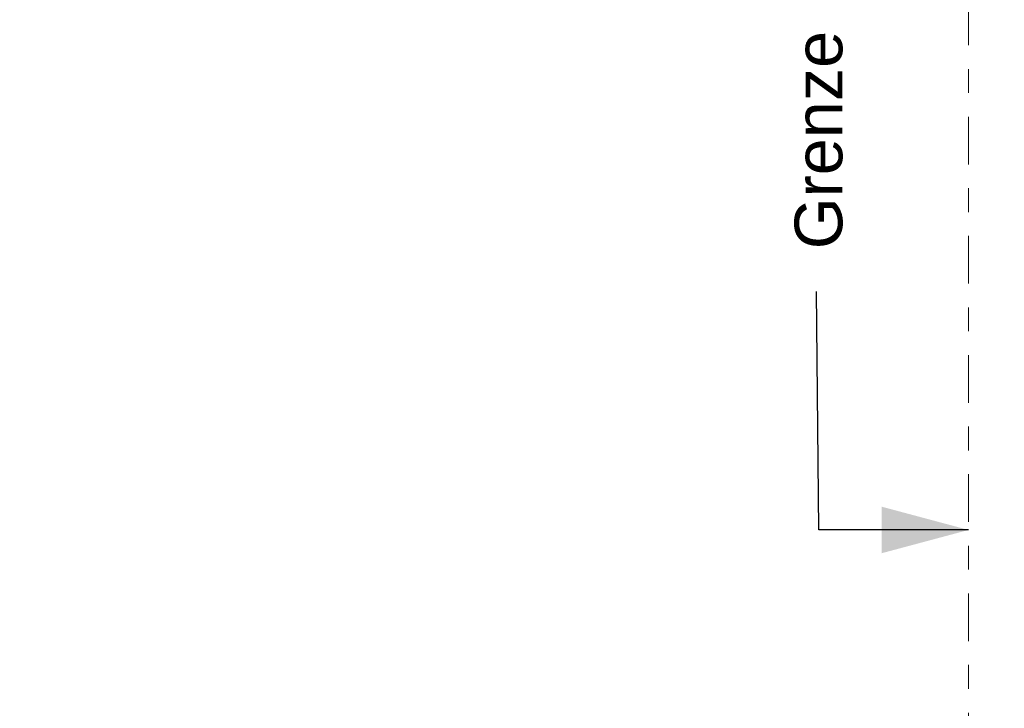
# Model space of a CAD drawing. Header units: metres. Extents: x -111 to -1, y -8 to 26.
# Tile 207 of 209: x -6.32 to -2.19, y 2.02 to 4.91. Entities that reach past the tile are written whole.
import ezdxf
from ezdxf.enums import TextEntityAlignment as Align

# ---------------------------------------------------------------- set-up
doc = ezdxf.new("R2010")
doc.units = ezdxf.units.M
doc.header["$MEASUREMENT"] = 0
doc.linetypes.add('Raster', pattern=[0.4, 0.2, -0.1, 0, -0.1])
for name, color, linetype in [('60 Grenzen', 7, 'Continuous'), ('90 Allgemein Beschriftung', 7, 'Continuous'), ('94 Genehmigungsplanung Bemaßung', 7, 'Continuous')]:
    doc.layers.add(name, color=color, linetype=linetype)
doc.styles.add('ERSTELLTER_STIL_1', font='arial.ttf')
doc.styles.add('ERSTELLTER_STIL_2', font='arial.ttf')
doc.styles.add('ERSTELLTER_STIL_3', font='ARIALUNI.ttf')
doc.dimstyles.new('ERSTELLTER_STIL__1', dxfattribs={"dimtxt": 0.25, "dimasz": 0.19, "dimexe": 0.18, "dimexo": 0.1, "dimgap": 0, "dimtad": 1, "dimtih": 1, "dimtoh": 1, "dimzin": 0, "dimdsep": 46, "dimtxsty": 'ERSTELLTER_STIL_2', "dimblk": 'ARROWHEAD_6', "dimblk1": 'ARROWHEAD_6', "dimblk2": 'ARROWHEAD_6', "dimcen": 0.09, "dimclrd": 7, "dimclre": 7, "dimclrt": 7, "dimazin": 0, "dimtfac": 1, "dimtdec": 4, "dimtmove": 0, "dimatfit": 3, "dimfxl": 1, "dimtolj": 1, "dimtzin": 0, "dimarcsym": 0})
doc.dimstyles.new('ERSTELLTER_STIL__4', dxfattribs={"dimtxt": 0.18, "dimasz": 0.3648, "dimexe": 0.18, "dimexo": 0.0625, "dimgap": 0, "dimtad": 0, "dimtih": 1, "dimtoh": 1, "dimdec": 4, "dimzin": 0, "dimdsep": 46, "dimcen": 0.09, "dimadec": 0, "dimazin": 0, "dimtfac": 1, "dimtdec": 4, "dimtmove": 0, "dimatfit": 3, "dimldrblk": 'ARROWHEAD_5', "dimfxl": 1, "dimtolj": 1, "dimtzin": 0, "dimarcsym": 0})

# ---------------------------------------------------------------- blocks, each defined once
blk = doc.blocks.new('Standard-Rastermarker[4]_1', base_point=(-2.3419, 25))
at = {"layer": '60 Grenzen', "color": 7, "linetype": 'Raster', "lineweight": 13}
blk.add_line((-2.3419, 24), (-2.3419, -6), dxfattribs=at)
at = {"layer": '60 Grenzen', "color": 7, "lineweight": 13, "style": 'ERSTELLTER_STIL_1'}
for tag, p in [('AC_MarkerText_1_0', (-2.3419, 25.5)), ('AC_MarkerText_1_1', (-2.3419, -7.2))]:
    blk.add_attdef(tag, text='', height=0.3, rotation=360, dxfattribs=at).set_placement(p, align=Align.TOP_CENTER)
blk = doc.blocks.new('*D122', base_point=(-27236.1321, 0))
at = {"layer": '94 Genehmigungsplanung Bemaßung', "color": 7, "linetype": 'Continuous', "lineweight": 13}
for p, q in [((-17.3411, 9.3843), (-17.3411, 9.7593)), ((-2.3419, 9.3843), (-2.3419, 9.7593)), ((-17.2411, 9.6718), (-17.4411, 9.4718)), ((-2.4419, 9.4718), (-2.2419, 9.6718)), ((-17.3411, 9.5718), (-2.3419, 9.5718)), ((-2.3419, 9.5718), (-2.1919, 9.5718))]:
    blk.add_line(p, q, dxfattribs=at)
at = {"layer": '94 Genehmigungsplanung Bemaßung', "color": 7, "lineweight": 13, "insert": (-10.2705, 9.6218), "char_height": 0.25, "attachment_point": 7, "style": 'ERSTELLTER_STIL_2'}
blk.add_mtext('\\A1;{\\pql;\\fArial|b0|i0|c0|p0;\\W1.000000;15,00}', dxfattribs=at)
blk = doc.blocks.new('ARROWHEAD_6')
at = {"color": 0, "linetype": 'Continuous', "lineweight": 0}
for p, q in [((-0.5, -0.5), (0.5, 0.5)), ((0, 0), (-1, 0))]:
    blk.add_line(p, q, dxfattribs=at)
blk = doc.blocks.new('ARROWHEAD_5')
at = {"linetype": 'Continuous', "lineweight": 0}
blk.add_hatch(color=0, dxfattribs=at).paths.add_polyline_path([(-1, 0.2679), (0, 0), (-1, -0.2679)])
at = {"color": 0, "linetype": 'Continuous', "lineweight": 0}
blk.add_line((0, 0), (-1, 0), dxfattribs=at)

msp = doc.modelspace()

# ---------------------------------------------------------------- block references
at = {"layer": '60 Grenzen', "color": 7, "linetype": 'Continuous', "lineweight": 18}
msp.add_blockref('Standard-Rastermarker[4]_1', (-2.3419, 25), dxfattribs=at)

# ---------------------------------------------------------------- texts
at = {"layer": '90 Allgemein Beschriftung', "color": 7, "linetype": 'Continuous', "lineweight": 13, "insert": (-2.9701, 3.8665), "char_height": 0.2, "attachment_point": 4, "rotation": 90, "style": 'ERSTELLTER_STIL_3'}
msp.add_mtext('\\A1;{\\pql;\\fArial Unicode MS|b0|i0|c0|p0;\\W1.000000; \\fArial Unicode MS|b0|i0|c0|p0;\\W1.000000;Grenze}', dxfattribs=at)

# ---------------------------------------------------------------- dimensions: what is measured, and where the dimension line sits
at = {"layer": '94 Genehmigungsplanung Bemaßung', "color": 7, "linetype": 'Continuous', "lineweight": 13}
dim = msp.add_linear_dim(base=(-2.3419, 9.5718), p1=(-17.3411, -0.4), p2=(-2.3419, 25.35), dimstyle='ERSTELLTER_STIL__1', dxfattribs=at)
dim.commit()
dim.dimension.update_dxf_attribs({"geometry": '*D122', "text_midpoint": (-9.8517, 9.7468), "dimtype": 160})

# ---------------------------------------------------------------- leaders
at = {"layer": '90 Allgemein Beschriftung', "color": 7, "linetype": 'Continuous', "lineweight": 13, "annotation_type": 0, "has_hookline": 1, "hookline_direction": 0, "text_width": 0.9836, "horizontal_direction": (0, 1, 0)}
msp.add_leader([(-2.3419, 2.7665), (-2.9701, 2.7665), (-2.9799, 3.7665)], dimstyle='ERSTELLTER_STIL__4', dxfattribs=at)

doc.saveas('drawing.dxf')
